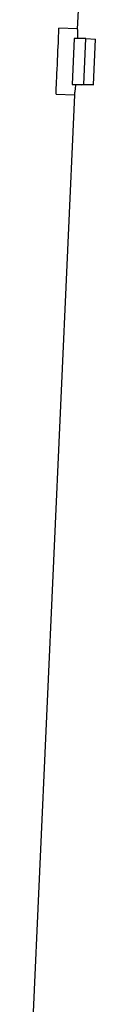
# Model space of a CAD drawing. Header units: millimetres. Extents: x 1554 to 10596, y 1498 to 10860.
# Tile 10 of 14: x 7379 to 7551, y 5033 to 7717. Entities that reach past the tile are written whole.
import ezdxf

# ---------------------------------------------------------------- set-up
doc = ezdxf.new("R2010")
doc.units = ezdxf.units.MM
doc.header["$LTSCALE"] = 5

msp = doc.modelspace()

# ---------------------------------------------------------------- linework, layer by layer
at = {"color": 7, "linetype": 'Continuous', "lineweight": 25}
for p, q in [((7538.6, 8525.4), (7501.2, 7690.9)), ((7501.2, 7691.2), (7451.2, 7693.5)), ((7492.2, 7664.8), (7486.7, 7539.9)), ((7524.5, 7664.8), (7492.2, 7664.8)), ((7519.1, 7539.9), (7524.5, 7664.8)), ((7524.5, 7664.8), (7550.6, 7663.6)), ((7545.2, 7538.7), (7550.6, 7663.6)), ((7486.7, 7539.9), (7519.1, 7539.9)), ((7486.7, 7539.9), (7512.8, 7538.7)), ((7519.1, 7539.9), (7545.2, 7538.7)), ((7493.1, 7511.5), (7379.1, 4970.4)), ((7443.2, 7513.6), (7493.1, 7511.4))]:
    msp.add_line(p, q, dxfattribs=at)
at = {"color": 7, "linetype": 'Continuous', "lineweight": 25, "flags": 128}
msp.add_lwpolyline([(7443.2, 7513.6), (7443.2, 7513.9), (7443.3, 7515.6), (7443.4, 7519.1), (7443.6, 7524.2), (7443.9, 7530.8), (7444.3, 7538.9), (7444.7, 7548.2), (7445.2, 7558.6), (7445.7, 7569.9), (7446.2, 7581.8), (7446.8, 7594.2), (7447.3, 7606.7), (7447.9, 7619.2), (7448.4, 7631.3), (7449, 7643), (7449.5, 7653.8), (7449.9, 7663.7), (7450.3, 7672.4), (7450.6, 7679.8), (7450.9, 7685.7), (7451.1, 7690), (7451.2, 7692.6), (7451.2, 7693.5)], dxfattribs=at)
at = {"color": 7, "linetype": 'Continuous', "lineweight": 25}
msp.add_ellipse((8456, 7495.6), major_axis=(961.8, -41.7), ratio=0.011589, start_param=2.815264, end_param=2.945328, dxfattribs=at)
for points, knots in [([(7501.2, 7690.9), (7501.2, 7691), (7501.2, 7691), (7501.3, 7688.2), (7501.6, 7683), (7501.8, 7675.3), (7502, 7669), (7502.1, 7665), (7502.1, 7664.8)], [0, 0, 0, 0, 0.130689, 0.347976, 0.558908, 0.775917, 0.987572, 1, 1, 1, 1]), ([(7496.6, 7539.5), (7496.3, 7536.7), (7495.6, 7530.3), (7494.6, 7522.6), (7493.8, 7516.2), (7493.3, 7512.5), (7493.1, 7511), (7493.1, 7511.4), (7493.1, 7511.5)], [0, 0, 0, 0, 0.158857, 0.369796, 0.575003, 0.7862, 0.990708, 1, 1, 1, 1])]:
    msp.add_open_spline(points, degree=3, knots=knots, dxfattribs=at)

doc.saveas('drawing.dxf')
